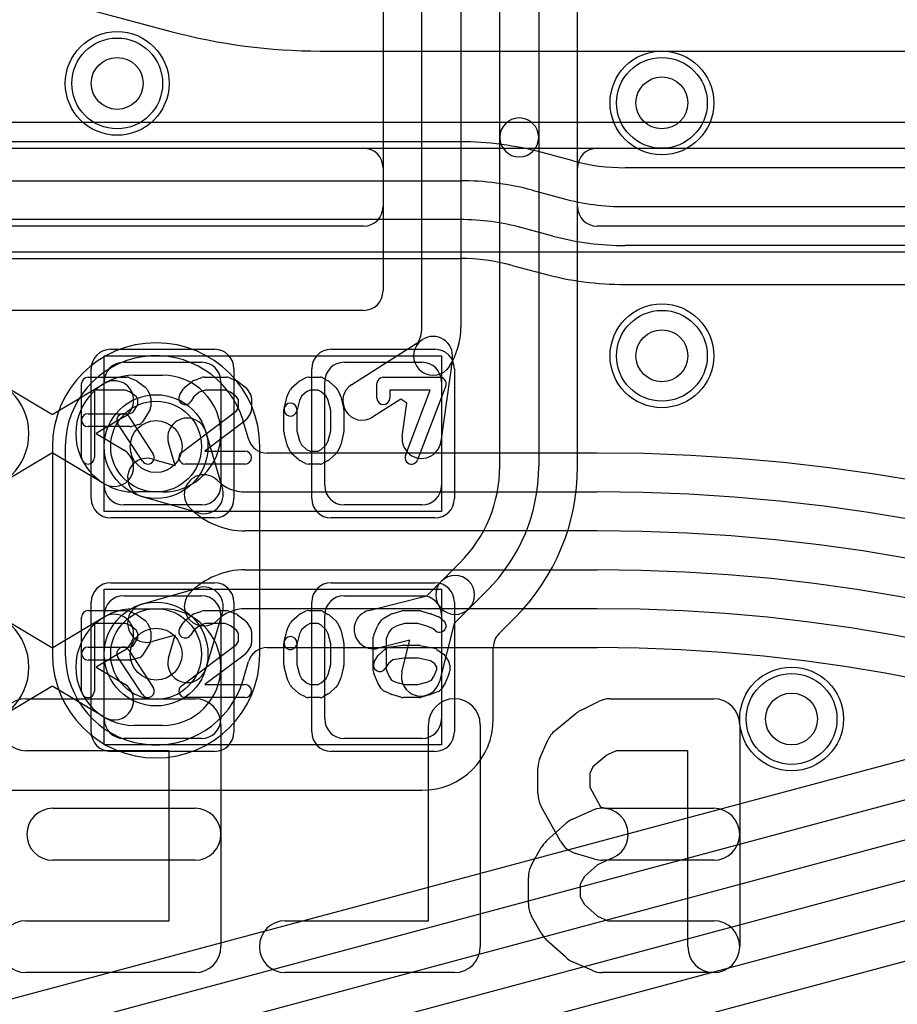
# Model space of a CAD drawing. Extents: x 0 to 20.5, y -0.5 to 20.
# Tile 7 of 17: x 7.6 to 11, y 11.1 to 14.9. Entities that reach past the tile are written whole.
import ezdxf

# ---------------------------------------------------------------- set-up
doc = ezdxf.new("R2010")
doc.units = 0
for name, color, linetype in [('Hole', 1, 'CONTINUOUS'), ('L1', 3, 'CONTINUOUS'), ('L2', 3, 'CONTINUOUS'), ('L3', 3, 'CONTINUOUS'), ('L4', 3, 'CONTINUOUS'), ('MetalMask-A', 176, 'CONTINUOUS'), ('PartsArea-A', 111, 'CONTINUOUS'), ('PartsArea-B', 111, 'CONTINUOUS'), ('PartsSilk-A', 221, 'CONTINUOUS'), ('PartsSilk-B', 221, 'CONTINUOUS'), ('Resist-A', 2, 'CONTINUOUS'), ('Resist-B', 2, 'CONTINUOUS'), ('Silk-B', 140, 'CONTINUOUS')]:
    doc.layers.add(name, color=color, linetype=linetype)

msp = doc.modelspace()

# ---------------------------------------------------------------- linework, layer by layer
at = {"layer": 'Hole'}
for centre in [(8, 14.65), (10.1, 14.575), (10.1, 13.6), (8.15, 13.25), (8.15, 12.45), (10.6, 12.2)]:
    msp.add_circle(centre, 0.1, dxfattribs=at)
at = {"layer": 'L1'}
for p, q in [((9.475, 14.44177), (9.475, 15.68619)), ((9.625, 15.68619), (9.625, 14.44177)), ((9.77504, 14.17497), (9.77504, 15.52499)), ((9.02496, 15.08579), (9.02496, 14.17497)), ((9.175, 13.70944), (9.175, 15.08578)), ((9.325, 15.08578), (9.325, 13.70944)), ((9.475, 13.17353), (9.475, 14.44177)), ((9.625, 14.44177), (9.625, 13.17353)), ((4.67501, 14.4), (8.94999, 14.4)), ((9.85001, 14.4), (12.5938, 14.4)), ((9.02496, 14.32503), (9.02496, 13.85001)), ((9.77504, 13.17353), (9.77504, 14.32503)), ((8.94999, 14.1), (4.67497, 14.1)), ((12.57573, 14.1), (9.85001, 14.1)), ((8.94999, 13.77504), (6.325, 13.77504)), ((8.90446, 13.48999), (9.17767, 13.66332)), ((9.16482, 13.65302), (9.15477, 13.64056)), ((9.29214, 13.58973), (9.24788, 13.26922)), ((8.025, 13.575), (8.325, 13.575)), ((8.875, 13.575), (9.175, 13.575)), ((9.28095, 13.55944), (9.27088, 13.54696)), ((8.06539, 13.525), (8.175, 13.525)), ((7.55, 13.49316), (7.7478, 13.375)), ((7.7522, 13.375), (7.95, 13.49316)), ((7.95, 13.1), (7.95, 13.5)), ((8.4, 13.5), (8.4, 13.1)), ((8.8, 13.1), (8.8, 13.5)), ((9.25, 13.5), (9.25, 13.1)), ((9.09415, 13.43269), (8.98482, 13.36333)), ((9.11701, 13.41799), (9.09415, 13.43269)), ((9.0993, 13.28974), (9.11701, 13.41799)), ((7.7478, 13.375), (7.7522, 13.375)), ((8.02692, 13.36438), (7.91915, 13.3)), ((7.91915, 13.3), (8.02692, 13.23562)), ((7.7478, 13.225), (7.55, 13.10684)), ((7.7522, 13.225), (7.7478, 13.225)), ((7.95, 13.10684), (7.7522, 13.225)), ((8.175, 13.075), (8.06539, 13.075)), ((8.325, 13.025), (8.025, 13.025)), ((9.175, 13.025), (8.875, 13.025)), ((9.25001, 12.73107), (9.32123, 12.80229)), ((9.19344, 12.6745), (9.25001, 12.73107)), ((9.4273, 12.69622), (9.35607, 12.62501)), ((8.025, 12.675), (8.325, 12.675)), ((8.875, 12.675), (9.175, 12.675)), ((8.97001, 12.61818), (9.19344, 12.6745)), ((8.06539, 12.625), (8.175, 12.625)), ((9.35607, 12.62501), (9.2995, 12.56844)), ((7.55, 12.59316), (7.7478, 12.475)), ((7.7522, 12.475), (7.95, 12.59316)), ((7.95, 12.2), (7.95, 12.6)), ((8.4, 12.6), (8.4, 12.2)), ((8.8, 12.2), (8.8, 12.6)), ((9.2995, 12.56844), (9.24318, 12.34501)), ((9.25, 12.6), (9.25, 12.2)), ((9.472, 12.52874), (9.53339, 12.59013)), ((12.8094, 12.51812), (6.16059, 10.73658)), ((9.1284, 12.5034), (9.00667, 12.47272)), ((9.09772, 12.38167), (9.1284, 12.5034)), ((7.7478, 12.475), (7.7522, 12.475)), ((8.02692, 12.46438), (7.91915, 12.4)), ((9.45004, 12.2), (9.45004, 12.47573)), ((7.91915, 12.4), (8.02692, 12.33562)), ((6.19942, 10.59165), (12.84823, 12.37319)), ((7.7478, 12.325), (7.55, 12.20684)), ((7.7522, 12.325), (7.7478, 12.325)), ((7.95, 12.20684), (7.7522, 12.325)), ((12.88705, 12.2283), (6.23824, 10.44676)), ((8.175, 12.175), (8.06539, 12.175)), ((8.325, 12.125), (8.025, 12.125)), ((9.175, 12.125), (8.875, 12.125)), ((6.27706, 10.30188), (12.92587, 12.08342)), ((12.96469, 11.93854), (6.31588, 10.157)), ((6.325, 11.92496), (9.175, 11.92496)), ((6.35473, 10.01207), (13.00352, 11.79361))]:
    msp.add_line(p, q, dxfattribs=at)
for centre in [(8, 14.65), (10.1, 14.575), (10.1, 13.6), (8.15, 13.25), (8.15, 12.45), (10.6, 12.2)]:
    msp.add_circle(centre, 0.2, dxfattribs=at)
for centre, radius, start, end in [((9.55, 14.44177), 0.075, 0, 180), ((9.55, 14.44177), 0.075, 180, 0), ((8.94999, 14.32503), 0.07497, 0, 90), ((9.85001, 14.32503), 0.07497, 90, 180), ((8.94999, 14.17497), 0.07497, -90, 0), ((9.85001, 14.17497), 0.07497, 180, -90), ((8.94999, 13.85001), 0.07497, -90, 0), ((9.04762, 13.70944), 0.12738, -32.73523, 0), ((9.04762, 13.70944), 0.27738, -32.7356, 0), ((9.21785, 13.59999), 0.075, -7.86323, 122.39327), ((9.21785, 13.59999), 0.075, 135, -45), ((8.025, 13.5), 0.075, 90, 180), ((8.325, 13.5), 0.075, 0, 90), ((8.875, 13.5), 0.075, 90, 180), ((9.175, 13.5), 0.075, 0, 90), ((7.43461, 13.3), 0.225, -90, 90), ((8.06539, 13.3), 0.225, 90, -90), ((8.175, 13.3), 0.225, -90, 90), ((7.98846, 13.42877), 0.075, -59.15022, 120.85301), ((8.94464, 13.42666), 0.075, 122.39327, -57.60812), ((9.17359, 13.27948), 0.075, 172.13677, -7.86239), ((7.98846, 13.17123), 0.075, -120.84978, 59.14699), ((8.95, 13.17352), 0.525, -45, 0.00109), ((8.95, 13.17352), 0.675, -45, 0.00085), ((8.95, 13.17352), 0.82504, -45, 0.00069), ((8.025, 13.1), 0.075, 180, -90), ((8.325, 13.1), 0.075, -90, 0), ((8.875, 13.1), 0.075, 180, -90), ((9.175, 13.1), 0.075, -90, 0), ((9.30304, 12.67804), 0.075, 135, -45), ((9.30304, 12.67804), 0.075, -45, 135), ((8.025, 12.6), 0.075, 90, 180), ((8.325, 12.6), 0.075, 0, 90), ((8.875, 12.6), 0.075, 90, 180), ((9.175, 12.6), 0.075, 0, 90), ((7.43461, 12.4), 0.225, -90, 90), ((8.06539, 12.4), 0.225, 90, -90), ((7.98846, 12.52877), 0.075, -59.15022, 120.85301), ((8.175, 12.4), 0.225, -90, 90), ((8.98834, 12.54545), 0.075, 104.14556, -75.85307), ((9.52501, 12.47573), 0.07497, 135, 180), ((9.17045, 12.36334), 0.075, 165.85444, -14.14693), ((7.98846, 12.27123), 0.075, -120.84978, 59.14699), ((8.025, 12.2), 0.075, 180, -90), ((8.325, 12.2), 0.075, -90, 0), ((8.875, 12.2), 0.075, 180, -90), ((9.175, 12.2), 0.27504, -90, 0), ((9.175, 12.2), 0.075, -90, 0)]:
    msp.add_arc(centre, radius, start, end, dxfattribs=at)
at = {"layer": 'L2'}
for p, q in [((7.25004, 14.4), (12.5417, 14.4)), ((12.54174, 14), (7.25001, 14)), ((7.74996, 13.25), (7.74996, 12.45)), ((8.55004, 12.45), (8.55004, 13.25))]:
    msp.add_line(p, q, dxfattribs=at)
for centre in [(8, 14.65), (10.1, 14.575), (10.1, 13.6), (10.6, 12.2)]:
    msp.add_circle(centre, 0.2, dxfattribs=at)
for centre, start, end in [((8.15, 13.25), 0, 180), ((8.15, 12.45), 180, 0)]:
    msp.add_arc(centre, 0.40004, start, end, dxfattribs=at)
at = {"layer": 'L3'}
for p, q in [((5.80004, 14.4), (11.50243, 14.4)), ((11.54262, 14), (5.80001, 14)), ((7.74996, 13.25), (7.74996, 12.45)), ((8.55004, 12.45), (8.55004, 13.25))]:
    msp.add_line(p, q, dxfattribs=at)
for centre in [(8, 14.65), (10.1, 14.575), (10.1, 13.6), (10.6, 12.2)]:
    msp.add_circle(centre, 0.2, dxfattribs=at)
for centre, start, end in [((8.15, 13.25), 0, 180), ((8.15, 12.45), 180, 0)]:
    msp.add_arc(centre, 0.40004, start, end, dxfattribs=at)
at = {"layer": 'L4'}
for p, q in [((6.71267, 15.25119), (8.20704, 14.85077)), ((8.78291, 14.77496), (13.18908, 14.77496)), ((9.32191, 14.42504), (6.93556, 14.42504)), ((9.75786, 14.35144), (9.63896, 14.3833)), ((12.62484, 14.32504), (9.95843, 14.32504)), ((6.93557, 14.275), (9.32191, 14.275)), ((9.60013, 14.23837), (9.71903, 14.20652)), ((9.95843, 14.175), (12.8, 14.175)), ((9.32191, 14.125), (6.93557, 14.125)), ((9.68021, 14.06163), (9.56131, 14.09348)), ((12.8, 14.025), (9.95843, 14.025)), ((6.93557, 13.97496), (9.32191, 13.97496)), ((9.52248, 13.94856), (9.64138, 13.9167)), ((9.95843, 13.87496), (12.7806, 13.87496)), ((8.50592, 13.27983), (8.48617, 13.34756)), ((8.342, 13.306), (8.40583, 13.08717)), ((7.79996, 13.25), (7.79996, 12.45)), ((8.22353, 13.17647), (8.198, 13.264)), ((9.85, 13.22504), (8.57815, 13.22504)), ((8.136, 13.202), (8.22353, 13.17647)), ((8.31283, 12.99417), (8.094, 13.058)), ((8.49356, 13.075), (9.85, 13.075)), ((9.85, 12.925), (8.49356, 12.925)), ((8.49356, 12.775), (9.85, 12.775)), ((8.094, 12.642), (8.31283, 12.70583)), ((8.2808, 12.68686), (8.2808, 12.68688)), ((8.40583, 12.61283), (8.342, 12.394)), ((9.85, 12.625), (8.49356, 12.625)), ((8.22353, 12.52353), (8.136, 12.498)), ((8.198, 12.436), (8.22353, 12.52353)), ((8.57816, 12.47496), (9.85, 12.47496)), ((8.48708, 12.35563), (8.50616, 12.42098))]:
    msp.add_line(p, q, dxfattribs=at)
for centre in [(8, 14.65), (10.1, 14.575), (10.1, 13.6), (8.15, 13.25), (8.15, 12.45), (10.6, 12.2)]:
    msp.add_circle(centre, 0.2, dxfattribs=at)
for centre, radius, start, end in [((8.7829, 17), 2.22504, -104.99939, -89.99974), ((9.32191, 13.2), 1.22504, 75.00065, 90), ((9.95843, 15.1), 0.77496, -104.99957, -90), ((9.32191, 13.2), 1.075, 75.00054, 90), ((9.95843, 15.1), 0.925, -104.99957, -90), ((9.32191, 13.2), 0.925, 75.00056, 90), ((9.95843, 15.1), 1.075, -104.99946, -90), ((9.32194, 13.20001), 0.77495, 75.00238, 90.00222), ((9.95843, 15.1), 1.22504, -104.99935, -90), ((8.15, 13.25), 0.35004, 16.60282, 180), ((8.27, 13.285), 0.075, 16.2602, -163.73869), ((8.55729, 13.37144), 0.07497, -163.39739, -163.25464), ((8.27, 13.28501), 0.22504, 16.41124, 16.74314), ((8.55801, 13.36901), 0.07497, -164.19527, -163.37542), ((8.57812, 13.30003), 0.07497, -164.36953, -161.56263), ((8.57815, 13.30004), 0.075, -161.56264, -90), ((9.85, 6.2), 7.02504, 0, 90), ((8.115, 13.13), 0.075, 73.7398, -106.26131), ((8.33384, 13.06616), 0.075, 44.9946, -135.00179), ((8.49356, 13.22587), 0.15087, -135, -90), ((8.33383, 13.06617), 0.075, -106.2602, 16.2602), ((9.85, 6.2), 6.875, 0, 90), ((8.49356, 13.22587), 0.30087, -135.00135, -90), ((9.85, 6.2), 6.725, 0, 90), ((8.49355, 12.47413), 0.30087, 89.9981, 135), ((9.85, 6.2), 6.575, 0, 90), ((8.33383, 12.63383), 0.075, 135, -45), ((8.33383, 12.63383), 0.075, -16.2602, 106.2602), ((8.115, 12.57), 0.075, 106.2602, -73.73869), ((8.49355, 12.47413), 0.15087, 89.9962, 135.00537), ((9.85, 6.2), 6.425, 0, 90), ((8.15, 12.45), 0.35004, 180, -16.48006), ((8.57813, 12.39997), 0.07497, 123.67523, 163.72604), ((8.57816, 12.39999), 0.07497, 90, 123.70279), ((9.85, 6.2), 6.27496, 0, 90), ((8.27, 12.415), 0.075, 163.73979, -16.26131), ((8.55755, 12.32943), 0.07497, 163.42155, 163.51816), ((8.26886, 12.41109), 0.22506, -15.53311, -15.32679), ((8.55822, 12.33178), 0.07497, 162.95233, 164.66981), ((8.55858, 12.33299), 0.07497, 163.72604, 163.91709), ((8.55879, 12.33374), 0.07497, 163.19169, 164.32125), ((8.55905, 12.33462), 0.07497, 163.72604, 163.89294)]:
    msp.add_arc(centre, radius, start, end, dxfattribs=at)
at = {"layer": 'MetalMask-A'}
for p, q in [((8.025, 13.575), (8.325, 13.575)), ((8.875, 13.575), (9.175, 13.575)), ((7.95, 13.1), (7.95, 13.5)), ((8.4, 13.5), (8.4, 13.1)), ((8.8, 13.1), (8.8, 13.5)), ((9.25, 13.5), (9.25, 13.1)), ((8.325, 13.025), (8.025, 13.025)), ((9.175, 13.025), (8.875, 13.025)), ((8.025, 12.675), (8.325, 12.675)), ((8.875, 12.675), (9.175, 12.675)), ((7.95, 12.2), (7.95, 12.6)), ((8.4, 12.6), (8.4, 12.2)), ((8.8, 12.2), (8.8, 12.6)), ((9.25, 12.6), (9.25, 12.2)), ((8.325, 12.125), (8.025, 12.125)), ((9.175, 12.125), (8.875, 12.125))]:
    msp.add_line(p, q, dxfattribs=at)
for centre, start, end in [((8.025, 13.5), 90, 180), ((8.325, 13.5), 0, 90), ((8.875, 13.5), 90, 180), ((9.175, 13.5), 0, 90), ((8.025, 13.1), 180, -90), ((8.325, 13.1), -90, 0), ((8.875, 13.1), 180, -90), ((9.175, 13.1), -90, 0), ((8.025, 12.6), 90, 180), ((8.325, 12.6), 0, 90), ((8.875, 12.6), 90, 180), ((9.175, 12.6), 0, 90), ((8.025, 12.2), 180, -90), ((8.325, 12.2), -90, 0), ((8.875, 12.2), 180, -90), ((9.175, 12.2), -90, 0)]:
    msp.add_arc(centre, 0.075, start, end, dxfattribs=at)
at = {"layer": 'PartsArea-A'}
for p, q in [((20, 14.5), (0, 14.5)), ((7.95, 13.6), (9.25, 13.6)), ((7.95, 13), (7.95, 13.6)), ((9.25, 13.6), (9.25, 13)), ((9.25, 13), (7.95, 13)), ((7.95, 12.7), (9.25, 12.7)), ((7.95, 12.1), (7.95, 12.7)), ((9.25, 12.7), (9.25, 12.1)), ((9.25, 12.1), (7.95, 12.1))]:
    msp.add_line(p, q, dxfattribs=at)
at = {"layer": 'PartsArea-B'}
msp.add_line((20, 14.5), (0, 14.5), dxfattribs=at)
at = {"layer": 'PartsSilk-A'}
for p, q in [((7.8875, 13.51759), (8.0375, 13.51759)), ((8.04765, 13.51544), (8.07265, 13.50433)), ((8.29563, 13.50497), (8.32618, 13.51608)), ((8.33472, 13.51759), (8.42083, 13.51759)), ((8.43011, 13.5158), (8.45789, 13.50469)), ((8.7041, 13.50384), (8.72632, 13.51495)), ((8.7375, 13.51759), (8.78194, 13.51759)), ((8.79434, 13.5143), (8.81379, 13.50319)), ((9.02639, 13.51759), (9.24306, 13.51759)), ((7.8625, 13.20741), (7.8625, 13.49259)), ((8.0772, 13.5017), (8.10776, 13.47948)), ((8.26077, 13.47878), (8.28855, 13.501)), ((8.46331, 13.5017), (8.49387, 13.47948)), ((8.67367, 13.47795), (8.69867, 13.50017)), ((8.818, 13.50017), (8.843, 13.47795)), ((9.00139, 13.43704), (9.00139, 13.49259)), ((9.26643, 13.48371), (9.15809, 13.19853)), ((8.0322, 13.46759), (7.9125, 13.46759)), ((7.9125, 13.46759), (7.9125, 13.20741)), ((8.04993, 13.45971), (8.0322, 13.46759)), ((8.07343, 13.44263), (8.04993, 13.45971)), ((8.07917, 13.43114), (8.07343, 13.44263)), ((8.11542, 13.47044), (8.12653, 13.44822)), ((8.12917, 13.43704), (8.12917, 13.4037)), ((8.2413, 13.45029), (8.25519, 13.47251)), ((8.29533, 13.4424), (8.2837, 13.42379)), ((8.31658, 13.45939), (8.29533, 13.4424)), ((8.33912, 13.46759), (8.31658, 13.45939)), ((8.41602, 13.46759), (8.33912, 13.46759)), ((8.43643, 13.45943), (8.41602, 13.46759)), ((8.46054, 13.44189), (8.43643, 13.45943)), ((8.46806, 13.42987), (8.46054, 13.44189)), ((8.50037, 13.47251), (8.51426, 13.45029)), ((8.51806, 13.43704), (8.51806, 13.39259)), ((8.64381, 13.39865), (8.65492, 13.4431)), ((8.65681, 13.44822), (8.66792, 13.47044)), ((8.71049, 13.44377), (8.70276, 13.42831)), ((8.72942, 13.4606), (8.71049, 13.44377)), ((8.7434, 13.46759), (8.72942, 13.4606)), ((8.7753, 13.46759), (8.7434, 13.46759)), ((8.78673, 13.46106), (8.7753, 13.46759)), ((8.80618, 13.44377), (8.78673, 13.46106)), ((8.81391, 13.42831), (8.80618, 13.44377)), ((8.84875, 13.47044), (8.85986, 13.44822)), ((8.86175, 13.4431), (8.87286, 13.39865)), ((9.20682, 13.46759), (9.05139, 13.46759)), ((9.05139, 13.46759), (9.05139, 13.43704)), ((9.11135, 13.21629), (9.20682, 13.46759)), ((8.06042, 13.38087), (8.07917, 13.41087)), ((8.07917, 13.41087), (8.07917, 13.43114)), ((8.46043, 13.38756), (8.46806, 13.39976)), ((8.46806, 13.39976), (8.46806, 13.42987)), ((8.70276, 13.42831), (8.69231, 13.38653)), ((8.82361, 13.38951), (8.81391, 13.42831)), ((7.8875, 13.37685), (8.04533, 13.37685)), ((8.04453, 13.36553), (8.13898, 13.22109)), ((8.04533, 13.37685), (8.06042, 13.38087)), ((8.12537, 13.39045), (8.09759, 13.34601)), ((8.24747, 13.22739), (8.46043, 13.38756)), ((8.51426, 13.37934), (8.50037, 13.35712)), ((8.64306, 13.30741), (8.64306, 13.39259)), ((8.69306, 13.39259), (8.69306, 13.31049)), ((8.82361, 13.31049), (8.82361, 13.38951)), ((8.87361, 13.39259), (8.87361, 13.30741)), ((8.04861, 13.32685), (7.8875, 13.32685)), ((8.09714, 13.19373), (8.00269, 13.33817)), ((8.08283, 13.3351), (8.05505, 13.32769)), ((8.4942, 13.35039), (8.33733, 13.23241)), ((8.65492, 13.2569), (8.64381, 13.30135)), ((8.69306, 13.31049), (8.70276, 13.27169)), ((8.81391, 13.27169), (8.82361, 13.31049)), ((8.87286, 13.30135), (8.86175, 13.2569)), ((8.66792, 13.22956), (8.65681, 13.25178)), ((8.70276, 13.27169), (8.71049, 13.25623)), ((8.71049, 13.25623), (8.72942, 13.2394)), ((8.78673, 13.23894), (8.80618, 13.25623)), ((8.80618, 13.25623), (8.81391, 13.27169)), ((8.85986, 13.25178), (8.84875, 13.22956)), ((8.33733, 13.23241), (8.49306, 13.23241)), ((8.69867, 13.19983), (8.67367, 13.22205)), ((8.72942, 13.2394), (8.7434, 13.23241)), ((8.7434, 13.23241), (8.7753, 13.23241)), ((8.7753, 13.23241), (8.78673, 13.23894)), ((8.843, 13.22205), (8.818, 13.19983)), ((8.49306, 13.18241), (8.2625, 13.18241)), ((8.72632, 13.18505), (8.7041, 13.19616)), ((8.78194, 13.18241), (8.7375, 13.18241)), ((8.81379, 13.19681), (8.79434, 13.1857)), ((7.8875, 12.61759), (8.0375, 12.61759)), ((8.04765, 12.61544), (8.07265, 12.60433)), ((8.29563, 12.60497), (8.32618, 12.61608)), ((8.33472, 12.61759), (8.42083, 12.61759)), ((8.43011, 12.6158), (8.45789, 12.60469)), ((8.7041, 12.60384), (8.72632, 12.61495)), ((8.7375, 12.61759), (8.78194, 12.61759)), ((8.79434, 12.6143), (8.81379, 12.60319)), ((9.02754, 12.58818), (9.05254, 12.60299)), ((9.05841, 12.60552), (9.0973, 12.61663)), ((9.10417, 12.61759), (9.1625, 12.61759)), ((9.16937, 12.61663), (9.20826, 12.60552)), ((9.21067, 12.60469), (9.23845, 12.59358)), ((7.8625, 12.30741), (7.8625, 12.59259)), ((8.0322, 12.56759), (7.9125, 12.56759)), ((7.9125, 12.56759), (7.9125, 12.30741)), ((8.04993, 12.55971), (8.0322, 12.56759)), ((8.0772, 12.6017), (8.10776, 12.57948)), ((8.11542, 12.57044), (8.12653, 12.54822)), ((8.2413, 12.55029), (8.25519, 12.57251)), ((8.26077, 12.57878), (8.28855, 12.601)), ((8.33912, 12.56759), (8.31658, 12.55939)), ((8.41602, 12.56759), (8.33912, 12.56759)), ((8.43643, 12.55943), (8.41602, 12.56759)), ((8.46331, 12.6017), (8.49387, 12.57948)), ((8.50037, 12.57251), (8.51426, 12.55029)), ((8.65681, 12.54822), (8.66792, 12.57044)), ((8.67367, 12.57795), (8.69867, 12.60017)), ((8.7434, 12.56759), (8.72942, 12.5606)), ((8.7753, 12.56759), (8.7434, 12.56759)), ((8.78673, 12.56106), (8.7753, 12.56759)), ((8.818, 12.60017), (8.843, 12.57795)), ((8.84875, 12.57044), (8.85986, 12.54822)), ((9.00639, 12.56315), (9.02028, 12.58167)), ((9.10767, 12.56759), (9.07525, 12.55833)), ((9.159, 12.56759), (9.10767, 12.56759)), ((9.19329, 12.55779), (9.159, 12.56759)), ((9.24479, 12.58989), (9.25868, 12.57878)), ((8.07343, 12.54263), (8.04993, 12.55971)), ((8.07917, 12.53114), (8.07343, 12.54263)), ((8.07917, 12.51087), (8.07917, 12.53114)), ((8.12917, 12.53704), (8.12917, 12.5037)), ((8.29533, 12.5424), (8.2837, 12.52379)), ((8.31658, 12.55939), (8.29533, 12.5424)), ((8.46054, 12.54189), (8.43643, 12.55943)), ((8.46806, 12.52987), (8.46054, 12.54189)), ((8.46806, 12.49976), (8.46806, 12.52987)), ((8.51806, 12.53704), (8.51806, 12.49259)), ((8.64381, 12.49865), (8.65492, 12.5431)), ((8.70276, 12.52831), (8.69231, 12.48653)), ((8.71049, 12.54377), (8.70276, 12.52831)), ((8.72942, 12.5606), (8.71049, 12.54377)), ((8.80618, 12.54377), (8.78673, 12.56106)), ((8.81391, 12.52831), (8.80618, 12.54377)), ((8.82361, 12.48951), (8.81391, 12.52831)), ((8.86175, 12.5431), (8.87286, 12.49865)), ((8.98942, 12.52442), (9.00331, 12.55776)), ((9.04827, 12.53565), (9.0375, 12.50981)), ((9.0573, 12.54769), (9.04827, 12.53565)), ((9.07525, 12.55833), (9.0573, 12.54769)), ((9.21645, 12.54853), (9.19329, 12.55779)), ((9.22744, 12.53974), (9.21645, 12.54853)), ((8.06042, 12.48087), (8.07917, 12.51087)), ((8.12537, 12.49045), (8.09759, 12.44601)), ((8.46043, 12.48756), (8.46806, 12.49976)), ((8.64306, 12.40741), (8.64306, 12.49259)), ((8.69306, 12.49259), (8.69306, 12.41049)), ((8.82361, 12.41049), (8.82361, 12.48951)), ((8.87361, 12.49259), (8.87361, 12.40741)), ((8.9875, 12.38519), (8.9875, 12.51481)), ((9.0375, 12.50981), (9.0375, 12.39019)), ((7.8875, 12.47685), (8.04533, 12.47685)), ((8.04453, 12.46553), (8.13898, 12.32109)), ((8.04533, 12.47685), (8.06042, 12.48087)), ((8.24747, 12.32739), (8.46043, 12.48756)), ((8.4942, 12.45039), (8.33733, 12.33241)), ((8.51426, 12.47934), (8.50037, 12.45712)), ((9.00978, 12.44832), (9.03478, 12.47054)), ((9.04791, 12.47661), (9.10069, 12.48402)), ((9.10417, 12.48426), (9.1625, 12.48426)), ((9.1674, 12.48377), (9.22296, 12.47266)), ((9.23294, 12.46824), (9.25794, 12.44972)), ((8.04861, 12.42685), (7.8875, 12.42685)), ((8.09714, 12.29373), (8.00269, 12.43817)), ((8.08283, 12.4351), (8.05505, 12.42769)), ((8.9913, 12.42066), (9.00519, 12.44288)), ((9.04568, 12.41333), (9.0337, 12.39416)), ((9.06235, 12.42814), (9.04568, 12.41333)), ((9.10592, 12.43426), (9.06235, 12.42814)), ((9.16002, 12.43426), (9.10592, 12.43426)), ((9.20767, 12.42473), (9.16002, 12.43426)), ((9.22437, 12.41236), (9.20767, 12.42473)), ((9.23194, 12.40024), (9.22437, 12.41236)), ((9.26426, 12.44287), (9.27814, 12.42065)), ((8.65492, 12.3569), (8.64381, 12.40135)), ((8.69306, 12.41049), (8.70276, 12.37169)), ((8.81391, 12.37169), (8.82361, 12.41049)), ((8.87286, 12.40135), (8.86175, 12.3569)), ((9.00331, 12.34224), (8.98942, 12.37558)), ((9.0375, 12.39019), (9.04868, 12.36336)), ((9.22077, 12.36336), (9.23194, 12.39019)), ((9.23194, 12.39019), (9.23194, 12.40024)), ((9.28002, 12.37558), (9.26614, 12.34224)), ((9.28194, 12.40741), (9.28194, 12.38519)), ((8.66792, 12.32956), (8.65681, 12.35178)), ((8.70276, 12.37169), (8.71049, 12.35623)), ((8.71049, 12.35623), (8.72942, 12.3394)), ((8.72942, 12.3394), (8.7434, 12.33241)), ((8.7753, 12.33241), (8.78673, 12.33894)), ((8.78673, 12.33894), (8.80618, 12.35623)), ((8.80618, 12.35623), (8.81391, 12.37169)), ((8.85986, 12.35178), (8.84875, 12.32956)), ((9.01908, 12.31638), (9.00519, 12.3386)), ((9.04868, 12.36336), (9.05742, 12.34937)), ((9.05742, 12.34937), (9.07383, 12.34208)), ((9.07383, 12.34208), (9.10767, 12.33241)), ((9.159, 12.33241), (9.19329, 12.34221)), ((9.19329, 12.34221), (9.2123, 12.34981)), ((9.2123, 12.34981), (9.22077, 12.36336)), ((9.26426, 12.3386), (9.25037, 12.31638)), ((8.33733, 12.33241), (8.49306, 12.33241)), ((8.69867, 12.29983), (8.67367, 12.32205)), ((8.7434, 12.33241), (8.7753, 12.33241)), ((8.843, 12.32205), (8.818, 12.29983)), ((9.05513, 12.29567), (9.03013, 12.30678)), ((9.10767, 12.33241), (9.159, 12.33241)), ((9.23845, 12.30642), (9.21067, 12.29531)), ((8.49306, 12.28241), (8.2625, 12.28241)), ((8.72632, 12.28505), (8.7041, 12.29616)), ((8.78194, 12.28241), (8.7375, 12.28241)), ((8.81379, 12.29681), (8.79434, 12.2857)), ((9.0973, 12.28337), (9.05841, 12.29448)), ((9.1625, 12.28241), (9.10417, 12.28241)), ((9.20826, 12.29448), (9.16937, 12.28337))]:
    msp.add_line(p, q, dxfattribs=at)
for centre, start, end in [((7.8875, 13.49259), 90, 180), ((8.0375, 13.49259), 66.04914, 90), ((8.33472, 13.49259), 90, 109.98461), ((8.42083, 13.49259), 68.2071, 90), ((8.7375, 13.49259), 90, 116.56505), ((8.78194, 13.49259), 60.26649, 90), ((9.02639, 13.49259), 90, 180), ((9.24306, 13.49259), -20.80551, 90), ((8.0625, 13.48148), 53.98274, 66.03964), ((8.09306, 13.45926), 26.56505, 53.97932), ((8.27639, 13.45926), 128.66697, 147.98998), ((8.30417, 13.48148), 109.97919, 128.65478), ((8.44861, 13.48148), 53.98274, 68.20215), ((8.47917, 13.45926), 32.00538, 53.97932), ((8.69028, 13.45926), 131.62783, 153.43495), ((8.71528, 13.48148), 116.56505, 131.62783), ((8.80139, 13.48148), 48.37217, 60.26649), ((8.82639, 13.45926), 26.56505, 48.37217), ((8.10417, 13.43704), 0, 26.56505), ((8.2625, 13.43704), 147.99462, -32.01002), ((8.49306, 13.43704), 0, 32.01002), ((8.67917, 13.43704), 153.43495, 165.96932), ((8.8375, 13.43704), 14.03068, 26.56505), ((9.02639, 13.43704), 180, 0), ((8.10417, 13.4037), -32.00538, 0), ((8.66806, 13.39259), 0, 180), ((7.8875, 13.35185), 90, -90), ((8.02361, 13.35185), 33.18146, -146.81914), ((8.49306, 13.39259), -32.00538, 0), ((8.66806, 13.39259), 165.96932, -14.03321), ((8.84861, 13.39259), 0, 14.03068), ((8.04861, 13.35185), -90, -75.06473), ((8.07639, 13.35926), -75.07449, -32.01002), ((8.47917, 13.37037), -53.0476, -32.01002), ((8.66806, 13.30741), 180, -165.96932), ((8.84861, 13.30741), -14.03068, 0), ((8.67917, 13.26296), -165.96932, -153.43495), ((8.8375, 13.26296), -26.56505, -14.03068), ((8.11806, 13.20741), -146.81854, 33.18086), ((8.2625, 13.20741), 126.9524, -90), ((8.49306, 13.20741), -90, 90), ((8.69028, 13.24074), -153.43495, -131.62783), ((8.82639, 13.24074), -48.37217, -26.56505), ((9.13472, 13.20741), 159.19449, -20.80181), ((7.8875, 13.20741), 180, 0), ((8.71528, 13.21852), -131.62783, -116.56505), ((8.7375, 13.20741), -116.56505, -90), ((8.78194, 13.20741), -90, -60.26649), ((8.80139, 13.21852), -60.26649, -48.37217), ((7.8875, 12.59259), 90, 180), ((8.0375, 12.59259), 66.04914, 90), ((8.0625, 12.58148), 53.98274, 66.03964), ((8.30417, 12.58148), 109.97919, 128.65478), ((8.33472, 12.59259), 90, 109.98461), ((8.42083, 12.59259), 68.2071, 90), ((8.44861, 12.58148), 53.98274, 68.20215), ((8.71528, 12.58148), 116.56505, 131.62783), ((8.7375, 12.59259), 90, 116.56505), ((8.78194, 12.59259), 60.26649, 90), ((8.80139, 12.58148), 48.37217, 60.26649), ((9.06528, 12.58148), 105.94854, 120.63752), ((9.10417, 12.59259), 90, 105.94854), ((9.1625, 12.59259), 74.05146, 90), ((9.20139, 12.58148), 68.2071, 74.05146), ((8.09306, 12.55926), 26.56505, 53.97932), ((8.27639, 12.55926), 128.66697, 147.98998), ((8.47917, 12.55926), 32.00538, 53.97932), ((8.69028, 12.55926), 131.62783, 153.43495), ((8.82639, 12.55926), 26.56505, 48.37217), ((9.04028, 12.56667), 120.63752, 143.1301), ((9.24306, 12.55926), -128.66697, 51.34522), ((9.22917, 12.57037), 51.33303, 68.2071), ((8.10417, 12.53704), 0, 26.56505), ((8.2625, 12.53704), 147.99462, -32.01002), ((8.49306, 12.53704), 0, 32.01002), ((8.67917, 12.53704), 153.43495, 165.96932), ((8.8375, 12.53704), 14.03068, 26.56505), ((9.02639, 12.54815), 143.1301, 157.39424), ((8.10417, 12.5037), -32.00538, 0), ((8.49306, 12.49259), -32.00538, 0), ((8.66806, 12.49259), 0, 180), ((8.66806, 12.49259), 165.96932, -14.03321), ((8.84861, 12.49259), 0, 14.03068), ((9.0125, 12.51481), 157.39424, 180), ((7.8875, 12.45185), 90, -90), ((8.02361, 12.45185), 33.18146, -146.81914), ((8.47917, 12.47037), -53.0476, -32.01002), ((9.05139, 12.45185), 98.00047, 131.62783), ((9.10417, 12.45926), 90, 98.00047), ((9.1625, 12.45926), 78.69456, 90), ((9.21806, 12.44815), 53.47387, 78.69456), ((8.04861, 12.45185), -90, -75.06473), ((8.07639, 12.45926), -75.07449, -32.01002), ((9.0125, 12.40741), 147.99462, -32.01002), ((9.02639, 12.42963), 131.62783, 147.99462), ((9.24306, 12.42963), 31.98594, 53.47387), ((9.25694, 12.40741), 0, 31.98594), ((8.66806, 12.40741), 180, -165.96932), ((8.84861, 12.40741), -14.03068, 0), ((9.0125, 12.38519), 180, -157.39424), ((9.25694, 12.38519), -22.60576, 0), ((8.67917, 12.36296), -165.96932, -153.43495), ((8.8375, 12.36296), -26.56505, -14.03068), ((9.02639, 12.35185), -157.39424, -147.99462), ((9.24306, 12.35185), -32.00538, -22.60576), ((7.8875, 12.30741), 180, 0), ((8.11806, 12.30741), -146.81854, 33.18086), ((8.2625, 12.30741), 126.9524, -90), ((8.49306, 12.30741), -90, 90), ((8.69028, 12.34074), -153.43495, -131.62783), ((8.71528, 12.31852), -131.62783, -116.56505), ((8.80139, 12.31852), -60.26649, -48.37217), ((8.82639, 12.34074), -48.37217, -26.56505), ((9.04028, 12.32963), -147.99462, -113.95086), ((9.22917, 12.32963), -68.2071, -32.00538), ((8.7375, 12.30741), -116.56505, -90), ((8.78194, 12.30741), -90, -60.26649), ((9.06528, 12.31852), -113.95086, -105.94854), ((9.10417, 12.30741), -105.94854, -90), ((9.1625, 12.30741), -90, -74.05146), ((9.20139, 12.31852), -74.05146, -68.2071)]:
    msp.add_arc(centre, 0.025, start, end, dxfattribs=at)
at = {"layer": 'PartsSilk-B'}
for p, q in [((7.64815, 12.27778), (8.3, 12.27778)), ((9.7886, 12.23388), (9.85527, 12.26722)), ((9.9, 12.27778), (10.3, 12.27778)), ((9.68853, 12.15518), (9.77001, 12.22184)), ((8.4, 12.17778), (8.4, 11.32222)), ((9.2, 11.42222), (9.2, 12.17778)), ((9.4, 12.17778), (9.4, 11.32222)), ((10.4, 12.17778), (10.4, 11.32222)), ((9.63084, 12.05172), (9.66047, 12.11839)), ((8.2, 12.07778), (7.64815, 12.07778)), ((8.2, 11.42222), (8.2, 12.07778)), ((9.92361, 12.07778), (9.88802, 12.05998)), ((10.2, 12.07778), (9.92361, 12.07778)), ((10.2, 11.32222), (10.2, 12.07778)), ((9.88802, 12.05998), (9.83357, 12.01544)), ((9.62222, 11.91111), (9.62222, 12.01111)), ((9.83357, 12.01544), (9.82222, 11.98989)), ((9.82222, 11.98989), (9.82222, 11.93702)), ((9.82222, 11.93702), (9.86397, 11.86188)), ((7.75185, 11.85556), (8.3, 11.85556)), ((9.70889, 11.72921), (9.63481, 11.86254)), ((9.75525, 11.81341), (9.82932, 11.84675)), ((9.86397, 11.86188), (9.88505, 11.85556)), ((9.88505, 11.85556), (10.3, 11.85556)), ((9.65533, 11.7299), (9.72941, 11.79656)), ((9.59777, 11.63745), (9.6348, 11.70412)), ((8.3, 11.65556), (7.75185, 11.65556)), ((9.84164, 11.65978), (9.76757, 11.682)), ((9.91142, 11.66437), (9.85158, 11.63744)), ((10.3, 11.65556), (9.87037, 11.65556)), ((9.85158, 11.63744), (9.80153, 11.5924)), ((9.58519, 11.48889), (9.58519, 11.58889)), ((9.80153, 11.5924), (9.78519, 11.56298)), ((9.78519, 11.56298), (9.78519, 11.5148)), ((9.78519, 11.5148), (9.80153, 11.48538)), ((9.80153, 11.48538), (9.85158, 11.44034)), ((9.6348, 11.37366), (9.59777, 11.44033)), ((9.85158, 11.44034), (9.89184, 11.42222)), ((7.64815, 11.42222), (8.2, 11.42222)), ((8.64815, 11.42222), (9.2, 11.42222)), ((9.89184, 11.42222), (10.3, 11.42222)), ((9.72941, 11.28122), (9.65533, 11.34788)), ((9.82932, 11.23103), (9.75525, 11.26437)), ((8.3, 11.22222), (7.64815, 11.22222)), ((9.3, 11.22222), (8.64815, 11.22222)), ((10.3, 11.22222), (9.87037, 11.22222))]:
    msp.add_line(p, q, dxfattribs=at)
for centre, start, end in [((7.64815, 12.17778), 90, -90), ((8.3, 12.17778), 0, 90), ((9.3, 12.17778), 0, 180), ((9.9, 12.17778), 90, 116.57018), ((10.3, 12.17778), 0, 90), ((9.83333, 12.14444), 116.57018, 129.28618), ((9.75185, 12.07778), 129.28618, 156.03926), ((9.72222, 12.01111), 156.03926, 180), ((9.72222, 11.91111), 180, -150.94094), ((7.75185, 11.75556), 90, -90), ((8.3, 11.75556), -90, 90), ((9.87037, 11.75556), -65.76468, 114.23321), ((10.3, 11.75556), -90, 90), ((9.7963, 11.72222), 114.23532, 131.9804), ((9.72222, 11.65556), 131.9804, 150.94873), ((9.7963, 11.77778), -150.94094, -106.69705), ((9.87037, 11.75556), -106.69705, -90), ((9.68519, 11.58889), 150.94873, 180), ((9.68519, 11.48889), 180, -150.94873), ((7.64815, 11.32222), 90, -90), ((8.64815, 11.32222), 90, -90), ((10.3, 11.32222), -90, 90), ((9.72222, 11.42222), -150.94873, -131.9804), ((8.3, 11.32222), -90, 0), ((9.3, 11.32222), -90, 0), ((10.3, 11.32222), 180, 0), ((9.7963, 11.35556), -131.9804, -114.23532), ((9.87037, 11.32222), -114.23532, -90)]:
    msp.add_arc(centre, 0.1, start, end, dxfattribs=at)
at = {"layer": 'Resist-A'}
for p, q in [((7.975, 13.625), (8.375, 13.625)), ((8.825, 13.625), (9.225, 13.625)), ((7.9, 13.05), (7.9, 13.55)), ((8.45, 13.55), (8.45, 13.05)), ((8.75, 13.05), (8.75, 13.55)), ((9.3, 13.55), (9.3, 13.05)), ((8.375, 12.975), (7.975, 12.975)), ((9.225, 12.975), (8.825, 12.975)), ((7.975, 12.725), (8.375, 12.725)), ((8.825, 12.725), (9.225, 12.725)), ((7.9, 12.15), (7.9, 12.65)), ((8.45, 12.65), (8.45, 12.15)), ((8.75, 12.15), (8.75, 12.65)), ((9.3, 12.65), (9.3, 12.15)), ((8.375, 12.075), (7.975, 12.075)), ((9.225, 12.075), (8.825, 12.075))]:
    msp.add_line(p, q, dxfattribs=at)
for centre in [(8, 14.65), (10.1, 14.575), (10.1, 13.6), (8.15, 13.25), (8.15, 12.45), (10.6, 12.2)]:
    msp.add_circle(centre, 0.175, dxfattribs=at)
for centre, start, end in [((7.975, 13.55), 90, 180), ((8.375, 13.55), 0, 90), ((8.825, 13.55), 90, 180), ((9.225, 13.55), 0, 90), ((7.975, 13.05), 180, -90), ((8.375, 13.05), -90, 0), ((8.825, 13.05), 180, -90), ((9.225, 13.05), -90, 0), ((7.975, 12.65), 90, 180), ((8.375, 12.65), 0, 90), ((8.825, 12.65), 90, 180), ((9.225, 12.65), 0, 90), ((7.975, 12.15), 180, -90), ((8.375, 12.15), -90, 0), ((8.825, 12.15), 180, -90), ((9.225, 12.15), -90, 0)]:
    msp.add_arc(centre, 0.075, start, end, dxfattribs=at)
at = {"layer": 'Resist-B'}
for centre in [(8, 14.65), (10.1, 14.575), (10.1, 13.6), (8.15, 13.25), (8.15, 12.45), (10.6, 12.2)]:
    msp.add_circle(centre, 0.175, dxfattribs=at)
at = {"layer": 'Silk-B'}
for p, q in [((7.64815, 12.27778), (8.3, 12.27778)), ((9.7886, 12.23388), (9.85527, 12.26722)), ((9.9, 12.27778), (10.3, 12.27778)), ((9.68853, 12.15518), (9.77001, 12.22184)), ((8.4, 12.17778), (8.4, 11.32222)), ((9.2, 11.42222), (9.2, 12.17778)), ((9.4, 12.17778), (9.4, 11.32222)), ((10.4, 12.17778), (10.4, 11.32222)), ((9.63084, 12.05172), (9.66047, 12.11839)), ((8.2, 12.07778), (7.64815, 12.07778)), ((8.2, 11.42222), (8.2, 12.07778)), ((9.92361, 12.07778), (9.88802, 12.05998)), ((10.2, 12.07778), (9.92361, 12.07778)), ((10.2, 11.32222), (10.2, 12.07778)), ((9.88802, 12.05998), (9.83357, 12.01544)), ((9.62222, 11.91111), (9.62222, 12.01111)), ((9.83357, 12.01544), (9.82222, 11.98989)), ((9.82222, 11.98989), (9.82222, 11.93702)), ((9.82222, 11.93702), (9.86397, 11.86188)), ((7.75185, 11.85556), (8.3, 11.85556)), ((9.70889, 11.72921), (9.63481, 11.86254)), ((9.75525, 11.81341), (9.82932, 11.84675)), ((9.86397, 11.86188), (9.88505, 11.85556)), ((9.88505, 11.85556), (10.3, 11.85556)), ((9.65533, 11.7299), (9.72941, 11.79656)), ((9.59777, 11.63745), (9.6348, 11.70412)), ((8.3, 11.65556), (7.75185, 11.65556)), ((9.84164, 11.65978), (9.76757, 11.682)), ((9.91142, 11.66437), (9.85158, 11.63744)), ((10.3, 11.65556), (9.87037, 11.65556)), ((9.85158, 11.63744), (9.80153, 11.5924)), ((9.58519, 11.48889), (9.58519, 11.58889)), ((9.80153, 11.5924), (9.78519, 11.56298)), ((9.78519, 11.56298), (9.78519, 11.5148)), ((9.78519, 11.5148), (9.80153, 11.48538)), ((9.80153, 11.48538), (9.85158, 11.44034)), ((9.6348, 11.37366), (9.59777, 11.44033)), ((9.85158, 11.44034), (9.89184, 11.42222)), ((7.64815, 11.42222), (8.2, 11.42222)), ((8.64815, 11.42222), (9.2, 11.42222)), ((9.89184, 11.42222), (10.3, 11.42222)), ((9.72941, 11.28122), (9.65533, 11.34788)), ((9.82932, 11.23103), (9.75525, 11.26437)), ((8.3, 11.22222), (7.64815, 11.22222)), ((9.3, 11.22222), (8.64815, 11.22222)), ((10.3, 11.22222), (9.87037, 11.22222))]:
    msp.add_line(p, q, dxfattribs=at)
for centre, start, end in [((7.64815, 12.17778), 90, -90), ((8.3, 12.17778), 0, 90), ((9.3, 12.17778), 0, 180), ((9.9, 12.17778), 90, 116.57018), ((10.3, 12.17778), 0, 90), ((9.83333, 12.14444), 116.57018, 129.28618), ((9.75185, 12.07778), 129.28618, 156.03926), ((9.72222, 12.01111), 156.03926, 180), ((9.72222, 11.91111), 180, -150.94094), ((7.75185, 11.75556), 90, -90), ((8.3, 11.75556), -90, 90), ((9.87037, 11.75556), -65.76468, 114.23321), ((10.3, 11.75556), -90, 90), ((9.7963, 11.72222), 114.23532, 131.9804), ((9.72222, 11.65556), 131.9804, 150.94873), ((9.7963, 11.77778), -150.94094, -106.69705), ((9.87037, 11.75556), -106.69705, -90), ((9.68519, 11.58889), 150.94873, 180), ((9.68519, 11.48889), 180, -150.94873), ((7.64815, 11.32222), 90, -90), ((8.64815, 11.32222), 90, -90), ((10.3, 11.32222), -90, 90), ((9.72222, 11.42222), -150.94873, -131.9804), ((8.3, 11.32222), -90, 0), ((9.3, 11.32222), -90, 0), ((10.3, 11.32222), 180, 0), ((9.7963, 11.35556), -131.9804, -114.23532), ((9.87037, 11.32222), -114.23532, -90)]:
    msp.add_arc(centre, 0.1, start, end, dxfattribs=at)

doc.saveas('drawing.dxf')
